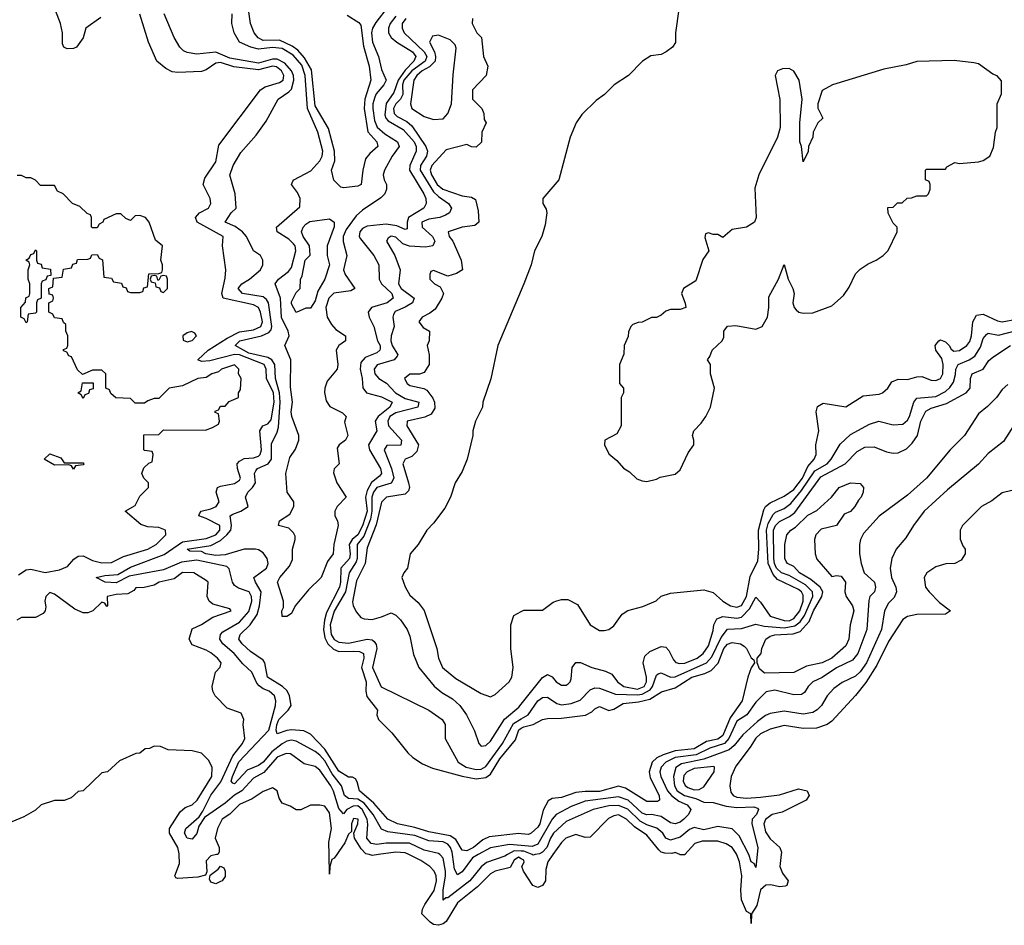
# Model space of a CAD drawing. Header units: inches. Extents: x 2668334 to 2765628, y 828034 to 955234.
# Tile 194 of 218: x 2697883 to 2702039, y 929702 to 933526. Entities that reach past the tile are written whole.
import ezdxf

# ---------------------------------------------------------------- set-up
doc = ezdxf.new("R2010")
doc.units = ezdxf.units.IN
doc.header["$MEASUREMENT"] = 0
for name, color, linetype in [('C6992', 7, 'Continuous'), ('C6993', 7, 'Continuous'), ('C7902', 7, 'Continuous'), ('C7903', 7, 'Continuous')]:
    doc.layers.add(name, color=color, linetype=linetype)

msp = doc.modelspace()

# ---------------------------------------------------------------- linework, layer by layer
at = {"layer": 'C6992', "color": 4}
for points, elevation in [([(2698713.1, 930000), (2698690, 929995.1), (2698670, 929973.2), (2698672.7, 929927.3), (2698666.4, 929913.6), (2698634.6, 929905.4), (2698550, 929899.3), (2698542, 929902), (2698537.2, 929910), (2698557.4, 929962.6), (2698556.2, 930000)], 36), ([(2699220.7, 930000), (2699210, 929985.2), (2699200.5, 929979.5), (2699192.2, 929950), (2699190, 929918), (2699188.8, 930000)], 36), ([(2699396.9, 930000), (2699370, 929996.4), (2699357.9, 930000)], 36), ([(2700000, 929982.4), (2699988.2, 929990), (2699970, 929976.3), (2699953.6, 929946.4), (2699890, 929929.7), (2699870, 929918.9), (2699815.3, 929864.7), (2699730, 929796.3), (2699682.5, 929717.5), (2699670, 929707.6), (2699650, 929701.6), (2699630, 929705.6), (2699615.3, 929715.3), (2699580.7, 929750), (2699582.4, 929770), (2699592.3, 929790), (2699631.9, 929848.1), (2699642.4, 929890), (2699641, 929910), (2699632.8, 929930), (2699614, 929950), (2699575.2, 929975.2), (2699524.7, 930000)], 36), ([(2699941.8, 930000), (2699930, 929993.5), (2699853, 929967), (2699831.1, 929948.9), (2699782, 929890), (2699690, 929817.6), (2699682, 929818), (2699670, 929808), (2699669.8, 929849.8), (2699680.2, 929910), (2699679.4, 929930), (2699670, 929985.2), (2699658.5, 929998.5), (2699656.6, 930000)], 32), ([(2699817.8, 930000), (2699793.3, 929986.7), (2699750, 929927.6), (2699730, 929915.1), (2699718, 929938), (2699709.3, 930000)], 28)]:
    msp.add_lwpolyline(points, dxfattribs=dict(at, elevation=elevation))
at = {"layer": 'C6992', "color": 4, "elevation": 36}
msp.add_lwpolyline([(2698710, 929877.2), (2698690, 929884), (2698684, 929896), (2698687.3, 929912.7), (2698720.9, 929939.1), (2698730, 929952), (2698744.7, 929944.7), (2698750.4, 929930.4), (2698750, 929908), (2698738, 929890), (2698730, 929886)], close=True, dxfattribs=at)
at = {"layer": 'C6993', "color": 4}
for points, elevation in [([(2698224.8, 933535.2), (2698162, 933490), (2698150.7, 933449.3), (2698122, 933410), (2698110, 933404), (2698083.1, 933403.1), (2698068.9, 933408.9), (2698063.1, 933423.1), (2698062.7, 933470), (2698054.5, 933510), (2698023.6, 933590)], 28), ([(2699438.3, 933581.7), (2699385.7, 933514.3), (2699372.4, 933490), (2699367.7, 933470), (2699371.8, 933430), (2699396.9, 933370), (2699410, 933314.8), (2699428.9, 933270), (2699420.2, 933250), (2699387.5, 933212.5), (2699381, 933199), (2699373.6, 933170), (2699373.8, 933150), (2699379.7, 933099.7), (2699392, 933072), (2699423.3, 933043.3), (2699477.4, 933010), (2699484.6, 932990), (2699454.3, 932950), (2699422.4, 932890), (2699417.1, 932870), (2699420.5, 932850), (2699430.6, 932829.4), (2699430.7, 932810), (2699424, 932790), (2699407.1, 932772.9), (2699330, 932721.2), (2699302.9, 932697.1), (2699260.6, 932639.4), (2699247.5, 932610), (2699248.5, 932588.5), (2699263.6, 932530), (2699249.1, 932470), (2699256, 932450), (2699297.1, 932390), (2699279.7, 932380.3), (2699208.6, 932371.4), (2699187.9, 932350), (2699175, 932310), (2699181, 932270), (2699198.7, 932238.7), (2699217.1, 932217.1), (2699258, 932190), (2699258, 932170), (2699230.2, 932149.8), (2699218.4, 932130), (2699224.9, 932070), (2699222.4, 932050), (2699180.7, 931999.3), (2699170.2, 931970), (2699168.9, 931951.1), (2699176.5, 931916.5), (2699192.3, 931892.3), (2699245.5, 931865.5), (2699261, 931850), (2699253.7, 931826.3), (2699267.7, 931770), (2699257.3, 931750), (2699230.8, 931730), (2699223.4, 931716.6), (2699231, 931650), (2699210.7, 931629.3), (2699207.5, 931612.5), (2699221.6, 931570), (2699261, 931510), (2699223, 931470), (2699212.7, 931450), (2699213, 931430), (2699224, 931410), (2699227.3, 931390), (2699208.5, 931310), (2699206, 931270), (2699182.4, 931237.6), (2699154.9, 931170), (2699101.2, 931118.8), (2699046, 931050), (2699030, 931018), (2699010, 931006), (2698990, 931006), (2698988.9, 931028.9), (2698996.5, 931043.5), (2698996, 931070), (2698971.5, 931150), (2698981.1, 931170), (2699022, 931218), (2699033.7, 931246.3), (2699034.5, 931290), (2699045.1, 931330), (2699044.8, 931344.8), (2699038.9, 931358.9), (2699018, 931378), (2698975.3, 931390), (2698979, 931410), (2699022.6, 931437.4), (2699039.6, 931470), (2699039.6, 931490), (2699011.8, 931530), (2699006, 931610), (2699022.6, 931677.4), (2699047.2, 931712.8), (2699061.1, 931750), (2699060.5, 931770), (2699031.2, 931850), (2699028.2, 931870), (2699033.7, 931910), (2699025.4, 931974.6), (2699027.7, 932090), (2699001.6, 932150), (2699019.8, 932190), (2699015.3, 932210), (2698988, 932268), (2698983.9, 932350), (2698961.1, 932410), (2698974.7, 932430), (2699017.6, 932462.4), (2699030, 932478.7), (2699048, 932550), (2699045.1, 932570), (2699039, 932579), (2699018.5, 932598.5), (2698969.4, 932630), (2698966, 932650), (2699064.7, 932735.3), (2699066.6, 932770), (2699055.5, 932795.5), (2699029.4, 932830), (2699035.6, 932844.4), (2699039.3, 932850), (2699112.1, 932887.9), (2699149.7, 932930), (2699159.8, 932950), (2699162.4, 932970), (2699140.7, 933050), (2699097.7, 933150), (2699087.2, 933290), (2699073.3, 933333.3), (2699036.4, 933376.4), (2698990, 933404.3), (2698950, 933408.6), (2698890, 933401.5), (2698858, 933410), (2698811, 933431), (2698787.6, 933470), (2698778.4, 933510), (2698779.5, 933550)], 16), ([(2699264.9, 933544.9), (2699313.7, 933513.7), (2699322, 933502), (2699334.1, 933414.1), (2699358.4, 933330), (2699364.9, 933270), (2699338.9, 933190), (2699336.9, 933150), (2699352.7, 933052.7), (2699390.7, 933010), (2699394.8, 932990), (2699359.9, 932960.1), (2699342.4, 932937.6), (2699330.4, 932889.6), (2699324.7, 932830), (2699310, 932822.7), (2699250, 932815.3), (2699238, 932818), (2699208, 932848), (2699199, 932890), (2699213.2, 932930), (2699212, 932970), (2699186.3, 933066.3), (2699130, 933161.2), (2699114.1, 933314.1), (2699085.2, 933365.2), (2699056.4, 933396.4), (2699033.3, 933413.3), (2698979.6, 933439.6), (2698910, 933438.3), (2698888.9, 933448.9), (2698871.8, 933470), (2698856.9, 933510), (2698848.6, 933568.6)], 12), ([(2699709.3, 930000), (2699707.9, 930010), (2699700.9, 930030), (2699690, 930044), (2699670, 930054.2), (2699610, 930058.4), (2699550, 930080.3), (2699436.4, 930096.4), (2699410, 930107.6), (2699374.8, 930170), (2699337.2, 930217.2), (2699310, 930234.5), (2699270, 930237.4), (2699253.6, 930250), (2699240.9, 930290), (2699201.2, 930341.2), (2699170, 930396), (2699150, 930419.8), (2699130, 930435.4), (2699050, 930479.8), (2699030, 930483.5), (2699010, 930479.8), (2698990, 930467.7), (2698946.3, 930433.7), (2698910, 930389.8), (2698890, 930375.8), (2698842.7, 930357.3), (2698790, 930299.6), (2698781.7, 930301.7), (2698775.1, 930310), (2698780.4, 930330), (2698808.2, 930391.8), (2698934, 930526), (2698962.9, 930630), (2698963.7, 930650), (2698958, 930670), (2698936, 930690), (2698910, 930699.7), (2698892.8, 930712.8), (2698883.6, 930723.6), (2698863, 930770), (2698825, 930805), (2698787.8, 930850), (2698739.6, 930890), (2698727.6, 930910), (2698729.6, 930930), (2698739.8, 930940.2), (2698810, 930982.3), (2698850, 931026.7), (2698862.4, 931070), (2698861, 931090), (2698851.3, 931110), (2698805.9, 931125.9), (2698790, 931136), (2698780.7, 931150), (2698767.2, 931207.2), (2698756.9, 931216.9), (2698630, 931243.2), (2698565.3, 931234.7), (2698490, 931202.9), (2698344.8, 931175.2), (2698290, 931147.8), (2698244, 931150), (2698206, 931170), (2698241.7, 931178.3), (2698296.9, 931183.1), (2698350, 931213.8), (2698492.2, 931267.8), (2698570, 931320.2), (2698670, 931335.2), (2698711.1, 931350), (2698727.8, 931370), (2698727.3, 931390), (2698670, 931419.5), (2698639, 931430), (2698641.2, 931438.8), (2698648, 931450), (2698690, 931459.5), (2698712.3, 931470), (2698724.5, 931490), (2698712, 931530), (2698717.2, 931550), (2698730, 931556.4), (2698790, 931567), (2698810, 931580.7), (2698815.1, 931590), (2698802.4, 931630), (2698800.7, 931650), (2698810, 931662), (2698830, 931673.4), (2698870, 931674.9), (2698890, 931682), (2698898, 931690), (2698903.5, 931710), (2698896.3, 931790), (2698909.4, 931810), (2698930, 931819.5), (2698943.6, 931836.4), (2698956.5, 931910), (2698953.6, 931950), (2698924.8, 932010), (2698923.1, 932050), (2698915.1, 932070), (2698810, 932109.9), (2698790, 932111.9), (2698685.5, 932085.5), (2698650, 932082.9), (2698634, 932090), (2698678.4, 932130), (2698759, 932181), (2698810, 932207.1), (2698870, 932216.1), (2698900.5, 932230), (2698907.1, 932250), (2698899.8, 932290), (2698890.7, 932310.7), (2698870, 932321.7), (2698742, 932350), (2698736, 932370), (2698750, 932434), (2698752.3, 932470), (2698739, 932570), (2698741.2, 932610), (2698632, 932670), (2698625.2, 932690), (2698641.2, 932710), (2698679.3, 932730), (2698689.3, 932750), (2698686, 932770), (2698657.2, 932830), (2698664.1, 932855.9), (2698710, 932924.7), (2698723.6, 932996.4), (2698898.4, 933230), (2698918.4, 933241.6), (2698979.6, 933260.4), (2698994.7, 933270), (2698997.3, 933290), (2698988.2, 933310), (2698966.5, 933326.5), (2698950, 933328.7), (2698890, 933313.6), (2698787, 933327), (2698730, 933345.1), (2698710, 933342.4), (2698670, 933314), (2698650, 933307.3), (2698550, 933302), (2698525.6, 933305.6), (2698498.9, 933318.9), (2698461.2, 933350), (2698427, 933430), (2698390, 933548.7)], 28), ([(2700000, 930088.4), (2699989.7, 930089.7), (2699864.6, 930075.4), (2699836.9, 930063.1), (2699798.4, 930030), (2699770, 930016.4), (2699750, 930019.6), (2699723.7, 930063.7), (2699699.1, 930079.1), (2699610, 930096.4), (2699550, 930115.1), (2699477.2, 930130), (2699436.9, 930150), (2699377.5, 930217.5), (2699316.9, 930270), (2699307.7, 930307.7), (2699299.6, 930319.6), (2699287.2, 930327.2), (2699270, 930327.8), (2699230, 930352.4), (2699170, 930446), (2699110, 930508.2), (2699082.5, 930522.5), (2699030, 930526.8), (2699010, 930524.5), (2698969.6, 930509.6), (2698965.7, 930525.7), (2698968.1, 930548.1), (2698976.8, 930570), (2699016.3, 930610), (2699028.4, 930630), (2699022, 930670), (2699012, 930692), (2698992.4, 930710), (2698928.2, 930750), (2698917.3, 930810), (2698910, 930820.5), (2698857.3, 930857.3), (2698821.6, 930890), (2698807.3, 930910), (2698813.6, 930930), (2698855.1, 930970), (2698885.5, 931014.5), (2698895.2, 931050), (2698902.2, 931110), (2698877.4, 931150), (2698871.6, 931170), (2698924.5, 931210), (2698931.6, 931230), (2698927, 931250), (2698910, 931274.5), (2698890, 931287.6), (2698878, 931290), (2698829.8, 931289.8), (2698750, 931266.5), (2698710, 931263.2), (2698669, 931270), (2698650, 931279.5), (2698601.5, 931281.5), (2698589.4, 931289.4), (2698690, 931304.9), (2698730, 931326.4), (2698756.8, 931350), (2698773.8, 931370), (2698776.5, 931390), (2698771.5, 931430), (2698781.7, 931438.3), (2698816, 931450), (2698846.6, 931470), (2698835.6, 931510), (2698845.6, 931530), (2698866, 931550), (2698877.4, 931570), (2698873.3, 931610), (2698879.4, 931620.6), (2698887, 931630), (2698931.2, 931650), (2698946.2, 931670), (2698944.9, 931735.1), (2698970, 931784), (2698975.2, 931804.8), (2698982.8, 931910), (2698979.9, 931950), (2698962.3, 932010), (2698958.9, 932070), (2698947.1, 932090), (2698930, 932099.8), (2698850, 932117.4), (2698791.8, 932150), (2698811.6, 932170), (2698902.9, 932190), (2698934.8, 932205.2), (2698943.7, 932216.3), (2698947.1, 932230), (2698932.2, 932330), (2698924.6, 932344.6), (2698910, 932355.3), (2698822.7, 932370), (2698804.7, 932390), (2698820.7, 932410), (2698853.3, 932430), (2698898.4, 932470), (2698909.4, 932490), (2698909.3, 932510), (2698899, 932530), (2698869, 932550), (2698839.6, 932610), (2698823.6, 932630), (2698792.5, 932652.5), (2698749.4, 932670), (2698775.1, 932710), (2698797, 932730), (2698792.7, 932790), (2698769.6, 932869.6), (2698783.6, 932910), (2698815.9, 932964.1), (2698881.5, 933038.5), (2698922.5, 933097.5), (2698973.2, 933190), (2699019.3, 933220.7), (2699030, 933232.7), (2699039.5, 933270), (2699038, 933290), (2699029.8, 933310), (2699001.7, 933341.7), (2698970, 933358.5), (2698950, 933358.3), (2698890, 933342.3), (2698770, 933362.8), (2698710, 933388.8), (2698630, 933380.7), (2698590, 933387), (2698574.2, 933394.2), (2698559.3, 933410), (2698535.1, 933450), (2698492.3, 933550)], 24), ([(2699470, 933539.8), (2699446, 933510), (2699439.1, 933490), (2699439.6, 933470), (2699450.3, 933450), (2699474, 933430), (2699540.3, 933390), (2699554.9, 933370), (2699546.3, 933350), (2699510, 933312.5), (2699480.6, 933270), (2699461.7, 933218.3), (2699429, 933171), (2699424.2, 933124.2), (2699427.8, 933110), (2699438.4, 933098.4), (2699501.9, 933061.9), (2699548.1, 933010), (2699556.6, 932990), (2699556.8, 932970), (2699529.1, 932910), (2699527.9, 932890), (2699588.4, 932790), (2699596.4, 932770), (2699598, 932750), (2699588, 932730), (2699523.7, 932690), (2699518, 932670), (2699518, 932642), (2699510, 932639.5), (2699474.9, 932654.9), (2699430, 932662), (2699350, 932653.3), (2699330, 932644.4), (2699318.6, 932630), (2699316, 932610), (2699320.9, 932600.9), (2699378, 932530), (2699399.1, 932490), (2699399.3, 932430), (2699410.4, 932410), (2699453.1, 932370), (2699458.4, 932350), (2699434, 932330), (2699367.3, 932310), (2699354, 932290), (2699357.3, 932270), (2699377.1, 932230), (2699393.1, 932170), (2699404.6, 932150), (2699403.9, 932136.1), (2699403.1, 932130), (2699390, 932118.9), (2699340.6, 932099.4), (2699322.3, 932077.7), (2699319.2, 932050), (2699328, 932010), (2699330.4, 931970.4), (2699346.8, 931950), (2699410, 931932.9), (2699454.4, 931910), (2699445.3, 931890), (2699395.6, 931850), (2699382.6, 931830), (2699390.3, 931789.7), (2699355.2, 931730), (2699359.6, 931710), (2699405.2, 931630), (2699410.2, 931610), (2699401.8, 931598.2), (2699368.1, 931571.9), (2699350, 931538), (2699342.8, 931510), (2699349.4, 931450), (2699330, 931387.8), (2699310, 931350.8), (2699285.4, 931330), (2699273.4, 931310), (2699278, 931270), (2699275.2, 931250), (2699238.2, 931210), (2699237.1, 931150), (2699232.6, 931130), (2699177.5, 931022.5), (2699168.7, 930990), (2699164.7, 930950), (2699170, 930914.9), (2699182.7, 930890), (2699207.2, 930867.2), (2699230, 930858), (2699290, 930859.8), (2699317.1, 930857.1), (2699334, 930850), (2699334.9, 930830), (2699326, 930790), (2699345.2, 930730), (2699343.2, 930690), (2699347.7, 930667.7), (2699393.4, 930610), (2699390.7, 930590), (2699397.3, 930570), (2699454, 930514), (2699521.3, 930430), (2699542.4, 930410), (2699583.1, 930383.1), (2699625.2, 930365.2), (2699750, 930331.2), (2699810, 930320.2), (2699850, 930325.5), (2699870, 930340.3), (2699910, 930404.2), (2699974.8, 930485.2), (2699990, 930527.7), (2700000, 930533.4)], 24), ([(2699512.7, 933530), (2699496.4, 933510), (2699497.1, 933490), (2699506, 933470), (2699590.1, 933390.1), (2699601.2, 933370), (2699594.4, 933350), (2699538, 933310), (2699504.3, 933270), (2699497.8, 933250), (2699500.2, 933210), (2699490.1, 933189.9), (2699470.3, 933170), (2699460.8, 933150), (2699463.1, 933130), (2699476.5, 933116.5), (2699516.2, 933096.2), (2699537.8, 933077.8), (2699597, 932990), (2699604.2, 932970), (2699600.3, 932950), (2699574.7, 932910), (2699573.2, 932890), (2699630, 932799), (2699650, 932778.5), (2699693, 932750), (2699704.9, 932730), (2699697.3, 932710), (2699680.3, 932699.7), (2699656, 932690), (2699610, 932683.1), (2699580.4, 932670), (2699581.1, 932650), (2699624.9, 932610), (2699635.6, 932590), (2699626.8, 932570), (2699595, 932565), (2699528.6, 932568.6), (2699499.4, 932579.4), (2699470, 932606.6), (2699450, 932611.5), (2699437.3, 932602.7), (2699430.8, 932590), (2699466.4, 932530), (2699488.4, 932470), (2699482, 932410), (2699492.4, 932390), (2699548, 932350), (2699540.5, 932330), (2699510, 932311.1), (2699467.1, 932292.9), (2699459.9, 932280.1), (2699457.1, 932270), (2699463.8, 932230), (2699450.4, 932190), (2699448.9, 932170), (2699455.3, 932150), (2699478.4, 932110), (2699475.8, 932104.2), (2699462.8, 932090), (2699392, 932068), (2699379.3, 932050), (2699381.6, 932030), (2699399.1, 932010), (2699431.3, 931991.3), (2699469.4, 931949.4), (2699510, 931926.5), (2699566.8, 931910), (2699562.8, 931890), (2699470, 931865.5), (2699445.2, 931850), (2699436.5, 931830), (2699439.6, 931810), (2699493.7, 931750), (2699491.4, 931728.6), (2699432.4, 931727.6), (2699420.4, 931710), (2699452.6, 931630), (2699461.5, 931590), (2699451.1, 931568.9), (2699390, 931550.8), (2699375.6, 931530), (2699368.8, 931510), (2699369.6, 931450), (2699363.3, 931416.7), (2699334.8, 931345.2), (2699307.5, 931310), (2699307.1, 931250), (2699303, 931237), (2699273.6, 931190), (2699258.4, 931110), (2699210, 931027.8), (2699192.7, 930970), (2699196.9, 930930), (2699210, 930909), (2699230, 930897.7), (2699270, 930892.6), (2699350, 930910.4), (2699370, 930906.4), (2699379.4, 930899.4), (2699387.6, 930887.6), (2699390.3, 930870), (2699372, 930790), (2699408.7, 930708.7), (2699610, 930610.7), (2699666, 930570), (2699678.8, 930550), (2699678, 930490), (2699733.4, 930390), (2699767.3, 930370), (2699810, 930359.6), (2699830, 930361.3), (2699850, 930371.8), (2699920.7, 930470), (2699966.6, 930553.4), (2700000, 930573.6)], 28), ([(2699794, 933530), (2699792, 933510), (2699812, 933470), (2699832, 933450), (2699841, 933370), (2699858, 933330), (2699852, 933290), (2699794, 933230), (2699794, 933190), (2699834, 933150), (2699842, 933130), (2699843.6, 933103.6), (2699852, 933090), (2699834, 933050), (2699831.6, 933008.4), (2699810, 932988), (2699790, 932988.7), (2699770, 932998), (2699683.4, 932976.6), (2699622.6, 932910), (2699615.6, 932890), (2699621.2, 932870), (2699645.2, 932830), (2699668.5, 932810), (2699750, 932782), (2699790, 932776), (2699806.4, 932766.4), (2699818, 932718), (2699820.7, 932670), (2699803.8, 932656.2), (2699750, 932649.4), (2699691.3, 932630), (2699696, 932610), (2699710.6, 932590.6), (2699746, 932510), (2699752, 932470), (2699726.4, 932453.6), (2699690, 932442), (2699630, 932466), (2699618, 932462), (2699614, 932450), (2699614, 932430), (2699634, 932410), (2699656.9, 932396.9), (2699671, 932370), (2699664.7, 932350), (2699636.3, 932303.7), (2699614, 932286), (2699582, 932270), (2699566.8, 932250), (2699585.4, 932225.4), (2699612, 932210), (2699611.3, 932170), (2699602, 932150), (2699611, 932110), (2699610.8, 932070), (2699590, 932035.3), (2699570, 932028.7), (2699530, 932028.7), (2699507.3, 932010), (2699518.8, 931990), (2699530, 931980.7), (2699588.5, 931968.5), (2699600.9, 931960.9), (2699627, 931927), (2699634, 931910), (2699635.3, 931884.7), (2699619.4, 931860.6), (2699593.3, 931846.7), (2699518, 931830), (2699516.3, 931810), (2699565.5, 931730), (2699558.3, 931701.7), (2699538.5, 931681.5), (2699510.4, 931669.6), (2699500.4, 931650), (2699523.8, 931570), (2699527.7, 931550), (2699524.5, 931535.5), (2699510, 931522.7), (2699430.5, 931509.5), (2699410, 931488.7), (2699387.2, 931392.8), (2699350, 931295.3), (2699341.5, 931230), (2699303.9, 931156.1), (2699287.3, 931067.3), (2699290.3, 931050.3), (2699303.8, 931023.8), (2699322, 931002), (2699336.3, 930996.3), (2699370, 930993.4), (2699410, 931004), (2699450, 931021), (2699470, 931011), (2699490, 930991), (2699518.8, 930950), (2699530, 930922), (2699545.2, 930845.2), (2699566.8, 930790), (2699631.8, 930711.8), (2699664.8, 930684.8), (2699710, 930658), (2699740.5, 930630), (2699768.2, 930590), (2699802.8, 930522.8), (2699821, 930470), (2699830, 930458), (2699850, 930461), (2699870, 930478.8), (2699928.5, 930571.5), (2699990, 930623), (2700000, 930635.4)], 32), ([(2697878, 931182), (2697910, 931202.8), (2697930, 931204.9), (2697990, 931190.7), (2698050, 931203.1), (2698083.9, 931216.1), (2698111.8, 931248.2), (2698130, 931260.7), (2698150, 931262), (2698190, 931242.4), (2698230, 931232.4), (2698270, 931233), (2698320.8, 931259.2), (2698424, 931290), (2698459, 931310), (2698499, 931350), (2698498, 931370), (2698470, 931381.2), (2698424, 931384), (2698394.6, 931394.6), (2698328, 931450), (2698370, 931474), (2698390, 931514), (2698426, 931550), (2698426, 931570), (2698406, 931590), (2698398, 931610), (2698407.3, 931632.7), (2698427.3, 931652.7), (2698442, 931658), (2698446, 931690), (2698442, 931702), (2698410, 931706), (2698406, 931710), (2698407.3, 931772.7), (2698470, 931774), (2698490, 931794), (2698667.3, 931792.7), (2698696.4, 931803.6), (2698722, 931818), (2698726, 931830), (2698722, 931862), (2698707.3, 931867.3), (2698707.3, 931872.7), (2698722, 931878), (2698730, 931894), (2698750, 931894), (2698767.3, 931912.7), (2698806, 931930), (2698806, 931950), (2698815.3, 931964.7), (2698818, 932010), (2698806, 932030), (2698808, 932050), (2698790, 932068), (2698734, 932050), (2698722, 932038), (2698694, 932030), (2698670, 932015.3), (2698634, 932010), (2698570, 931979), (2698514, 931970), (2698470, 931926), (2698450, 931926), (2698423.6, 931916.4), (2698410, 931906), (2698370, 931906), (2698350, 931926), (2698288.4, 931928.4), (2698267.3, 931947.3), (2698262, 931962), (2698246, 931970), (2698246, 932030), (2698230, 932046), (2698190, 932046), (2698147.3, 932027.3), (2698127.3, 932047.3), (2698102, 932102), (2698090, 932106), (2698082, 932122), (2698067.3, 932127.3), (2698067.3, 932132.7), (2698082, 932138), (2698086, 932150), (2698086, 932190), (2698078, 932210), (2698078, 932238), (2698067.3, 932247.3), (2698062, 932262), (2698030, 932266), (2698022, 932282), (2698006, 932290), (2698006, 932330), (2698022, 932338), (2698026, 932350), (2698022, 932362), (2698007.3, 932367.3), (2698006, 932390), (2698022, 932398), (2698026, 932434), (2698062, 932438), (2698067.3, 932472.7), (2698102, 932478), (2698107.3, 932492.7), (2698122, 932498), (2698127.3, 932512.7), (2698170, 932514), (2698182, 932518), (2698187.3, 932532.7), (2698210, 932534), (2698218, 932518), (2698231.6, 932511.6), (2698238, 932438), (2698270, 932434), (2698278, 932418), (2698312.7, 932412.7), (2698318, 932398), (2698332.7, 932392.7), (2698338, 932378), (2698350, 932374), (2698390, 932374), (2698402, 932378), (2698407.3, 932392.7), (2698422, 932398), (2698427.3, 932452.7), (2698470, 932454), (2698482, 932458), (2698486, 932470), (2698486, 932490), (2698478, 932510), (2698486, 932570), (2698455.3, 932595.3), (2698428.7, 932670), (2698414, 932690), (2698390, 932699), (2698370, 932698), (2698350, 932678), (2698330, 932686), (2698310, 932706), (2698290, 932706), (2698238, 932682), (2698234, 932670), (2698218, 932662), (2698210, 932646), (2698190, 932646), (2698186, 932650), (2698186, 932690), (2698182, 932702), (2698167.3, 932707.3), (2698136.4, 932736.4), (2698106, 932750), (2698066, 932790), (2698042, 932802), (2698030, 932826), (2697970, 932826), (2697950, 932848), (2697930, 932858), (2697910, 932858), (2697890, 932868), (2697872.7, 932867.3)], 32), ([(2700000, 932384), (2699901, 932150), (2699870.8, 932009.2), (2699838, 931910), (2699836, 931890), (2699806, 931830), (2699796, 931790), (2699796, 931770), (2699770.8, 931670), (2699750, 931618), (2699721, 931570), (2699700.7, 931510), (2699676.7, 931463.3), (2699630, 931399), (2699601, 931370), (2699564, 931310), (2699530.7, 931270), (2699519.1, 931210), (2699504, 931190), (2699496.3, 931170), (2699510, 931131), (2699530, 931096), (2699564.7, 931064.7), (2699590.4, 931030.4), (2699643, 930870), (2699650.5, 930830), (2699668, 930790), (2699723.4, 930743.4), (2699830, 930681), (2699870, 930666), (2699890, 930676), (2699948.7, 930730), (2699959.3, 930750), (2699965.2, 930790), (2699956, 930870), (2699955.3, 930970), (2699968, 931010), (2700000, 931026.8)], 36), ([(2699656.6, 930000), (2699650, 930005.1), (2699590, 930019.2), (2699528, 930048), (2699430, 930048.7), (2699390, 930043.1), (2699366.6, 930046.6), (2699348.6, 930070), (2699352.7, 930127.3), (2699349.8, 930150), (2699328, 930190), (2699310, 930206.5), (2699290, 930205.3), (2699263.7, 930190), (2699250, 930171.8), (2699230, 930194.5), (2699207.9, 930267.9), (2699196.4, 930290), (2699150, 930356.2), (2699130, 930371.6), (2699083.9, 930383.9), (2699025.8, 930425.8), (2699007.2, 930427.2), (2698970, 930410.9), (2698913.1, 930346.9), (2698870, 930322.4), (2698820.3, 930270), (2698788.9, 930251.1), (2698750, 930216.8), (2698663.4, 930156.6), (2698639.1, 930120.9), (2698630, 930089.3), (2698610, 930066), (2698590, 930069.2), (2698578, 930090), (2698583.7, 930110), (2698640.2, 930159.8), (2698656.3, 930183.7), (2698689.2, 930250.8), (2698732.2, 930307.8), (2698782.8, 930417.2), (2698823.7, 930470), (2698832.3, 930490), (2698826, 930550), (2698829, 930570), (2698817.2, 930597.2), (2698759, 930619), (2698708, 930670), (2698698, 930690), (2698695.3, 930710), (2698709, 930770), (2698728.9, 930791.1), (2698732.7, 930810), (2698717.2, 930830), (2698690, 930852.3), (2698670, 930864), (2698610, 930886), (2698598, 930910), (2698610, 930954), (2698650, 930971.3), (2698697.2, 931002.8), (2698775.3, 931030), (2698770, 931038), (2698697.2, 931057.2), (2698682, 931070), (2698674, 931090), (2698678, 931150), (2698670, 931158), (2698618, 931190), (2698570, 931191.5), (2698534.8, 931165.2), (2698472, 931150), (2698450, 931137.2), (2698408.4, 931128.4), (2698372.7, 931127.3), (2698364.7, 931115.3), (2698338.8, 931101.2), (2698290, 931098), (2698252, 931090), (2698254, 931050), (2698250, 931048), (2698242, 931062), (2698230, 931066), (2698191, 931029), (2698170, 931021.2), (2698150, 931021.2), (2698115.9, 931035.9), (2698030, 931099.7), (2698010, 931107.3), (2697992.7, 931090), (2697988.5, 931070), (2697993.2, 931046.8), (2697990.8, 931030), (2697982, 931018), (2697950, 931000.9), (2697890, 931002), (2697870.8, 930990)], 32), ([(2698556.2, 930000), (2698556.1, 930003.9), (2698550.7, 930030.7), (2698514.7, 930090), (2698515.1, 930110), (2698559.7, 930180.3), (2698581.4, 930198.6), (2698610, 930210.4), (2698631.1, 930230), (2698693.6, 930330), (2698695.1, 930370), (2698679.5, 930399.5), (2698650, 930429), (2698610, 930439), (2698510, 930442), (2698476.4, 930456.4), (2698450, 930458), (2698430, 930448), (2698412.7, 930447.3), (2698390, 930428), (2698372.7, 930427.3), (2698303.6, 930396.4), (2698254, 930350), (2698230, 930346), (2698151.1, 930268.9), (2698130, 930266), (2698099.6, 930240.4), (2698070, 930228), (2698030, 930228), (2697974, 930210), (2697950, 930188), (2697899.8, 930160.2), (2697850, 930138)], 36), ([(2699188.8, 930000), (2699188, 930052), (2699199.3, 930110), (2699190, 930176), (2699170, 930205.2), (2699150, 930209.2), (2699110, 930209), (2699070, 930189), (2699050, 930189), (2699024.7, 930204.7), (2698990, 930218), (2698978, 930238), (2698968.9, 930268.9), (2698950, 930282), (2698910, 930266), (2698864.4, 930235.6), (2698810, 930211.5), (2698770, 930171.6), (2698738, 930150), (2698718, 930110), (2698707.3, 930070), (2698724, 930030), (2698724.7, 930010), (2698718.8, 930001.2), (2698713.1, 930000)], 36), ([(2699357.9, 930000), (2699344.1, 930004.1), (2699324, 930024), (2699296.3, 930070), (2699293.3, 930090), (2699309.3, 930130), (2699310.9, 930150), (2699292.3, 930152.3), (2699283.2, 930130), (2699282.8, 930097.2), (2699270, 930086.6), (2699254.7, 930050), (2699230, 930012.8), (2699220.7, 930000)], 36), ([(2700000, 930038.4), (2699950, 930043.1), (2699870, 930028.4), (2699817.8, 930000)], 28), ([(2699524.7, 930000), (2699510, 930007.3), (2699470, 930009.8), (2699396.9, 930000)], 36), ([(2700000, 930015.1), (2699970, 930015.5), (2699941.8, 930000)], 32)]:
    msp.add_lwpolyline(points, dxfattribs=dict(at, elevation=elevation))
for points, elevation in [([(2699650, 933460.5), (2699624.6, 933455.4), (2699612.2, 933430), (2699633.2, 933390), (2699638.4, 933370), (2699636.9, 933350), (2699612.9, 933327.1), (2699580.9, 933310), (2699558.3, 933290), (2699546, 933270), (2699532.4, 933170), (2699537.3, 933150), (2699590, 933117.1), (2699630, 933103.8), (2699670, 933107.3), (2699689.3, 933130), (2699706, 933170), (2699712.3, 933292.3), (2699725.6, 933405.6), (2699720.1, 933420.1), (2699700.1, 933440.1)], 32), ([(2699050, 932288.7), (2699030, 932326), (2699030, 932334), (2699050, 932374), (2699066, 932390), (2699068, 932428), (2699075.3, 932444.7), (2699087.3, 932510), (2699109.1, 932530.9), (2699106, 932570), (2699079.5, 932610), (2699072.7, 932630), (2699079.3, 932650), (2699090, 932662.8), (2699107.2, 932672.8), (2699190, 932684), (2699210.4, 932670.4), (2699210.5, 932650.5), (2699181, 932570), (2699181, 932530), (2699190.4, 932490), (2699171.3, 932430), (2699141.1, 932378.9), (2699130, 932338), (2699110, 932308), (2699090, 932308)], 12), ([(2697910, 932246), (2697902, 932262), (2697888, 932270), (2697888, 932310), (2697907.3, 932332.7), (2697908.4, 932351.6), (2697922, 932358), (2697926, 932370), (2697926, 932410), (2697918, 932430), (2697918, 932470), (2697926, 932490), (2697922, 932502), (2697908.7, 932510), (2697922, 932518), (2697930, 932534), (2697942, 932538), (2697950, 932554), (2697954, 932550), (2697954, 932510), (2697958, 932498), (2697972.7, 932492.7), (2697978, 932478), (2698012.7, 932472.7), (2698014, 932446), (2697998, 932442), (2697992.7, 932427.3), (2697978, 932422), (2697974, 932410), (2697974, 932350), (2697958, 932342), (2697954, 932330), (2697954, 932290), (2697950, 932286), (2697918, 932282), (2697914, 932250)], 32), ([(2698490, 932446), (2698478, 932442), (2698470, 932426), (2698466, 932426), (2698462, 932442), (2698450, 932446), (2698438, 932442), (2698434, 932430), (2698438, 932418), (2698454, 932414), (2698458, 932398), (2698472.7, 932392.7), (2698478, 932378), (2698490, 932374), (2698506, 932390), (2698506, 932430), (2698502, 932442)], 32), ([(2698608.4, 932208.4), (2698590, 932204), (2698571.3, 932190), (2698572, 932172), (2698590, 932166), (2698610, 932171.3), (2698628.7, 932190), (2698622, 932202)], 32), ([(2698150, 931926), (2698142, 931942), (2698128, 931950), (2698142, 931958), (2698147.3, 931992.7), (2698192.7, 931992.7), (2698192.7, 931967.3), (2698178, 931962), (2698172.7, 931947.3), (2698158, 931942)], 32), ([(2698070, 931654), (2698150, 931654), (2698154, 931650), (2698150, 931646), (2698118, 931642), (2698110, 931628), (2698102, 931642), (2698090, 931646), (2698030, 931644), (2697986, 931670), (2698010, 931692), (2698056, 931676)], 32)]:
    msp.add_lwpolyline(points, close=True, dxfattribs=dict(at, elevation=elevation))
at = {"layer": 'C7902', "color": 4}
for points, elevation in [([(2700133.2, 930000), (2700111.8, 929970), (2700102.9, 929937.1), (2700101.5, 929890), (2700090, 929869.7), (2700070, 929861.7), (2700048, 929870), (2700009.6, 929930), (2700002, 929950), (2700011.8, 929968.2), (2700010, 929976), (2700000, 929982.4)], 36), ([(2700058.6, 930000), (2700050, 929998.2), (2700045.7, 930000)], 32), ([(2700690.5, 930000), (2700690, 929999.5), (2700670, 929999.3), (2700668.7, 930000)], 36), ([(2701097.5, 930000), (2701090.8, 929950), (2701102, 929922), (2701126.8, 929890), (2701121, 929870), (2701113.8, 929866.2), (2701090, 929864.2), (2701053, 929873), (2701031.5, 929871.5), (2701010, 929851.6), (2700994.4, 929785.6), (2700971, 929750), (2700970, 929708.7), (2700968.7, 929750), (2700950, 929759.3), (2700928.8, 929808.8), (2700926.2, 929850), (2700930.8, 929910.8), (2700921, 929970), (2700910, 929999.5), (2700909.7, 930000)], 36), ([(2700995.1, 930000), (2700990, 929946), (2700983.1, 929963.1), (2700970, 929969), (2700960.1, 930000)], 32)]:
    msp.add_lwpolyline(points, dxfattribs=dict(at, elevation=elevation))
at = {"layer": 'C7903', "color": 4}
for points, elevation in [([(2700664.7, 933570), (2700651.3, 933470), (2700650.9, 933429.1), (2700638, 933410), (2700612, 933390), (2700590, 933379), (2700547.1, 933372.9), (2700512, 933350), (2700452, 933290), (2700392, 933250), (2700350.7, 933209.3), (2700315.3, 933184.7), (2700255.3, 933124.7), (2700231.3, 933090), (2700206, 933030), (2700158, 932850), (2700091.3, 932770), (2700091.3, 932750), (2700105.2, 932725.2), (2700108, 932710), (2700101.1, 932658.9), (2700086, 932610), (2700056, 932550), (2700041, 932490), (2700011, 932410), (2700000, 932384)], 36), ([(2700000, 931026.8), (2700010, 931032), (2700090, 931032), (2700134.6, 931065.4), (2700150, 931072), (2700170, 931078), (2700196.9, 931076.9), (2700236.9, 931056.9), (2700290.9, 930970.9), (2700330, 930946), (2700350, 930946), (2700370, 930951.3), (2700390, 930966), (2700425.2, 931014.8), (2700449.1, 931030.9), (2700512.5, 931047.5), (2700568.9, 931071.1), (2700590, 931091.3), (2700630, 931104.7), (2700770, 931118.8), (2700810, 931106.8), (2700850.8, 931070), (2700882.8, 931050), (2700910, 931044.9), (2700930, 931051.8), (2700950.7, 931090), (2700966.2, 931173.8), (2700998.7, 931241.3), (2701003, 931290), (2701001.7, 931370), (2701024, 931456), (2701031.3, 931470), (2701050, 931486), (2701110, 931513.1), (2701150, 931542.4), (2701186.5, 931590), (2701210, 931639.5), (2701235.6, 931670), (2701244.7, 931690), (2701243.6, 931730), (2701255.1, 931790), (2701244, 931870), (2701250, 931892), (2701273.6, 931906.4), (2701370, 931890.8), (2701443.3, 931936.7), (2701510, 931943.8), (2701524, 931950), (2701546.6, 931970), (2701563.5, 931996.5), (2701590, 932008), (2701630, 932006.4), (2701670, 932018), (2701690, 932019.1), (2701730, 932003), (2701750, 932001.6), (2701769, 932010), (2701779.6, 932030), (2701780.7, 932070), (2701774.5, 932094.5), (2701749.5, 932129.5), (2701746.6, 932150), (2701762, 932170), (2701770, 932174), (2701790, 932166), (2701806, 932150), (2701814, 932134), (2701825.8, 932125.8), (2701850, 932128.7), (2701880.9, 932150), (2701893.2, 932166.8), (2701900.5, 932190), (2701905.6, 932250), (2701921.7, 932278.3), (2701950, 932282.6), (2702010, 932253.7), (2702030.3, 932250.3), (2702090, 932260.9)], 36), ([(2700000, 930635.4), (2700090, 930747.3), (2700110, 930761), (2700130, 930750.8), (2700147.3, 930730), (2700170, 930715.5), (2700190, 930715.5), (2700198.3, 930721.7), (2700206.6, 930730), (2700210, 930742), (2700215.1, 930790), (2700230, 930810.8), (2700250, 930810.7), (2700298, 930790), (2700355.2, 930775.2), (2700382, 930762), (2700406, 930730), (2700433, 930710), (2700490, 930698.8), (2700518.8, 930710), (2700528, 930730), (2700527.7, 930750), (2700514, 930810), (2700522, 930838), (2700542.4, 930857.6), (2700590, 930878.8), (2700610, 930876), (2700622, 930862), (2700642.3, 930822.3), (2700652, 930812), (2700667.7, 930807.7), (2700690, 930809.2), (2700742, 930830), (2700767.8, 930850), (2700790, 930881.6), (2700810, 930946), (2700812.4, 930970), (2700824.9, 930995.1), (2700850, 931005.5), (2700910, 930999.2), (2700930, 931003.2), (2700962.5, 931037.5), (2700990, 931086.8), (2701010, 931065.5), (2701050, 931007.4), (2701110, 930988.4), (2701130, 930987.7), (2701150, 930996.9), (2701175.9, 931030), (2701189.7, 931070), (2701190, 931096), (2701182.4, 931110), (2701170, 931119.1), (2701082, 931162), (2701062.8, 931182.8), (2701042.5, 931230), (2701035.2, 931370), (2701042.3, 931397.7), (2701063.5, 931436.5), (2701073.5, 931446.5), (2701110, 931461.5), (2701137.9, 931482.1), (2701182.5, 931537.5), (2701239.1, 931620.9), (2701291.1, 931650), (2701308.3, 931670), (2701346.5, 931733.5), (2701390, 931773.4), (2701470, 931817.1), (2701509.6, 931830.4), (2701570, 931814.8), (2701610, 931817.3), (2701630, 931834), (2701638.7, 931850), (2701656.2, 931910), (2701670, 931927.7), (2701750, 931934.3), (2701790, 931956), (2701808.1, 931971.9), (2701824.7, 931995.3), (2701833, 932027), (2701833.5, 932050), (2701844, 932070), (2701890.7, 932089.3), (2701914.5, 932105.5), (2701937.5, 932142.5), (2701950, 932178.8), (2701963.3, 932196.7), (2701970, 932202), (2702014, 932194), (2702090, 932212.6)], 32), ([(2700000, 930573.6), (2700029, 930591), (2700069.7, 930650), (2700090, 930663.1), (2700110, 930664.4), (2700150, 930638.4), (2700170, 930632.2), (2700210, 930637.6), (2700248, 930652), (2700290, 930695.5), (2700310, 930704.4), (2700330, 930702.4), (2700397.2, 930677.2), (2700490, 930674.7), (2700510, 930678), (2700543.8, 930696.2), (2700553.6, 930710), (2700570, 930757.3), (2700577.2, 930762.8), (2700590, 930768.2), (2700630, 930748.8), (2700650, 930751.5), (2700781.1, 930810), (2700804.2, 930835.8), (2700843.1, 930916.9), (2700870, 930952.7), (2700930, 930955.2), (2700990, 930973.4), (2701024.4, 930964.4), (2701110, 930958.2), (2701154.3, 930965.7), (2701176.3, 930983.7), (2701195.4, 931010), (2701230.6, 931090), (2701228.9, 931110), (2701199.4, 931139.4), (2701130, 931178), (2701098, 931190), (2701077.7, 931210), (2701068, 931230), (2701066, 931250), (2701064.2, 931370), (2701072.4, 931390), (2701090, 931406.5), (2701132, 931428), (2701154.6, 931445.4), (2701264.3, 931595.7), (2701366.6, 931650), (2701418, 931702), (2701450, 931720.4), (2701490, 931722), (2701540.8, 931700.8), (2701570, 931694.9), (2701590, 931696.5), (2701626.1, 931713.9), (2701650, 931737), (2701672.6, 931770), (2701686, 931830), (2701708, 931872), (2701730, 931884.6), (2701794.6, 931905.4), (2701878, 931950), (2701894.3, 931970), (2701895.6, 932010), (2701902.7, 932030), (2701949.6, 932050.4), (2701974, 932086), (2701990, 932100.5), (2702065.2, 932150)], 28), ([(2702054.2, 931985.8), (2702030, 931964), (2702006, 931930), (2701968.1, 931891.9), (2701930, 931862), (2701871, 931770), (2701810.6, 931709.4), (2701710.8, 931590), (2701630, 931517.2), (2701510.6, 931429.4), (2701444.5, 931355.5), (2701431, 931330), (2701426.8, 931310), (2701426.8, 931270), (2701434, 931230), (2701447.7, 931190), (2701490.4, 931150), (2701494.9, 931130), (2701490.5, 931110), (2701470.5, 931090), (2701466.9, 931073.1), (2701458, 930950), (2701421.1, 930850), (2701398.4, 930821.6), (2701330, 930788.4), (2701270, 930748.4), (2701230.6, 930730), (2701210.4, 930710), (2701195.6, 930684.4), (2701183.1, 930676.9), (2701150, 930675.1), (2701070, 930695.1), (2701033, 930687), (2700990, 930643.7), (2700952.2, 930590), (2700910, 930563.1), (2700876.6, 930490), (2700857.3, 930470), (2700796.4, 930450), (2700738.4, 930421.6), (2700650, 930409.8), (2700610.3, 930390), (2700590.3, 930370), (2700584.9, 930350), (2700589, 930330), (2700616.9, 930270), (2700633.8, 930250), (2700665.3, 930225.3), (2700700.5, 930210), (2700715.3, 930190), (2700705.3, 930170), (2700686.4, 930150), (2700670, 930137.4), (2700650, 930129.6), (2700630, 930134), (2700590, 930161), (2700550, 930169.8), (2700530, 930167.6), (2700510, 930175.6), (2700450.5, 930230.5), (2700410, 930243.5), (2700270, 930225.6), (2700210, 930203.5), (2700146.4, 930170), (2700130, 930149.6), (2700070, 930043.9), (2700045.9, 930034.1), (2700000, 930038.4)], 28), ([(2702102.8, 931850), (2702035.9, 931744.1), (2701970, 931693.2), (2701930, 931649.2), (2701799, 931541), (2701700.7, 931450), (2701654.8, 931390), (2701622.5, 931337.5), (2701582.8, 931290), (2701564, 931250), (2701556.3, 931210), (2701562, 931170), (2701581.3, 931130), (2701583.1, 931110), (2701574.1, 931085.9), (2701550, 931061.2), (2701532.7, 931030), (2701520.3, 930950), (2701456.5, 930810), (2701430, 930771.5), (2701410, 930754.3), (2701353.8, 930726.2), (2701319, 930701), (2701290.6, 930670), (2701267.7, 930630), (2701248.7, 930611.3), (2701230, 930600.7), (2701190, 930593.3), (2701110, 930606.3), (2701050, 930596.3), (2701030, 930587.8), (2700997.6, 930562.4), (2700934.3, 930505.7), (2700899.1, 930460.9), (2700876.8, 930443.2), (2700770, 930403.7), (2700676.4, 930383.6), (2700652.1, 930367.9), (2700642.4, 930330), (2700647.2, 930290), (2700658.5, 930270), (2700688.5, 930250), (2700736.6, 930236.6), (2700770, 930221.6), (2700810, 930220.4), (2700865.1, 930205.1), (2700910, 930199.3), (2700982, 930202), (2700996.7, 930196.7), (2701001.6, 930190), (2700992.7, 930170), (2700974.9, 930150), (2700973.4, 930130), (2700998, 930030), (2700995.1, 930000)], 32), ([(2702070, 931538), (2702030, 931528), (2701985.4, 931494.6), (2701942, 931470), (2701862, 931390), (2701852, 931370), (2701852.7, 931332.7), (2701863.6, 931303.6), (2701874, 931290), (2701874, 931270), (2701856.9, 931243.1), (2701830, 931228.7), (2701791.6, 931228.4), (2701750, 931215.3), (2701712, 931190), (2701701, 931170), (2701706, 931130), (2701721, 931110), (2701764.5, 931064.5), (2701810.9, 931029.1), (2701790, 931015.3), (2701670, 931014), (2701630, 931006), (2701610, 930992.7), (2701550, 930899.5), (2701500, 930800), (2701453.7, 930726.3), (2701410, 930672), (2701310, 930563.7), (2701290.3, 930549.7), (2701246, 930534), (2701190, 930532.6), (2701110, 930544.7), (2701050, 930529.6), (2701010, 930509.6), (2700990, 930491.3), (2700966.6, 930453.4), (2700905.9, 930374.1), (2700885.3, 930330), (2700879.5, 930290), (2700883.7, 930263.7), (2700894.8, 930250), (2700910, 930243.1), (2700950, 930238.3), (2701010, 930242.2), (2701090, 930253.1), (2701170, 930277.4), (2701206, 930270), (2701214.8, 930250), (2701202.8, 930230), (2701101.2, 930178.8), (2701058.8, 930170), (2701030, 930148.7), (2701023.8, 930130), (2701030, 930096), (2701050, 930066.8), (2701090.8, 930030), (2701098.8, 930010), (2701097.5, 930000)], 36), ([(2700000, 930533.4), (2700010, 930539), (2700049.8, 930550.2), (2700090, 930570.4), (2700110, 930575.3), (2700170, 930576), (2700270.9, 930589.1), (2700297.4, 930602.6), (2700310, 930616.3), (2700330, 930624.9), (2700370, 930608.5), (2700390, 930613.7), (2700430, 930637.6), (2700494.6, 930645.4), (2700542.8, 930657.2), (2700592.1, 930687.9), (2700650, 930704.9), (2700719.5, 930750), (2700775.2, 930764.8), (2700801.8, 930778.2), (2700830.8, 930809.2), (2700854.8, 930870), (2700870, 930888.8), (2700890, 930895.2), (2700924.7, 930890), (2700940.3, 930880.3), (2700950.6, 930870), (2700970, 930831.3), (2700982, 930822), (2700984.7, 930810), (2700970, 930788.7), (2700956.4, 930750), (2700932.7, 930650), (2700881.9, 930578.1), (2700850, 930502.6), (2700830, 930488.3), (2700782.1, 930477.9), (2700730, 930446.9), (2700650, 930438.5), (2700598.7, 930421.3), (2700571.6, 930408.4), (2700552.9, 930390), (2700539.1, 930350), (2700544, 930324), (2700581.3, 930250), (2700582.8, 930230), (2700575.3, 930224.7), (2700530, 930224.2), (2700440.3, 930280.3), (2700410, 930289.7), (2700330, 930266), (2700270, 930267.3), (2700230, 930263), (2700170, 930241.3), (2700130, 930237), (2700113.4, 930226.6), (2700092.4, 930187.6), (2700077.7, 930130), (2700070, 930116.2), (2700041, 930090), (2700030, 930084.5), (2700000, 930088.4)], 24), ([(2700960.1, 930000), (2700919.1, 930079.1), (2700890, 930109.6), (2700830, 930118.9), (2700770, 930105.4), (2700730, 930115.1), (2700710, 930105.6), (2700670, 930073.7), (2700630, 930061.3), (2700610, 930069.4), (2700597.6, 930090), (2700571.8, 930111.8), (2700530, 930126), (2700502, 930142), (2700450, 930192.7), (2700410, 930208), (2700370, 930206.8), (2700302.8, 930190), (2700190, 930139.7), (2700136, 930090), (2700122.8, 930070), (2700107.9, 930030), (2700090, 930011), (2700076.3, 930003.7), (2700058.6, 930000)], 32), ([(2700668.7, 930000), (2700650, 930009.4), (2700634.9, 930005.1), (2700606.1, 930006.1), (2700590, 930011.1), (2700580.2, 930020.2), (2700530, 930082), (2700478.1, 930118.1), (2700443.6, 930150), (2700410, 930168), (2700390, 930164.2), (2700367.7, 930152.3), (2700290, 930073.2), (2700270, 930072.7), (2700230, 930084.5), (2700188.2, 930070), (2700169.2, 930050.8), (2700133.2, 930000)], 36), ([(2700909.7, 930000), (2700889.5, 930030), (2700865.2, 930045.2), (2700830, 930056.9), (2700763, 930057), (2700733, 930047), (2700690.5, 930000)], 36), ([(2700045.7, 930000), (2700010, 930015), (2700000, 930015.1)], 32)]:
    msp.add_lwpolyline(points, dxfattribs=dict(at, elevation=elevation))
for points, elevation in [([(2701827.1, 933352.9), (2701670, 933349), (2701624.5, 933335.5), (2701530, 933317.2), (2701314, 933250), (2701270, 933226), (2701251.3, 933170), (2701251.6, 933151.6), (2701272, 933110), (2701252, 933090), (2701232, 933050), (2701231, 933029), (2701212, 932990), (2701211.1, 932968.9), (2701190, 932926), (2701182, 932990), (2701175.3, 933010), (2701175.3, 933090), (2701185.2, 933190), (2701172.7, 933270), (2701150, 933308), (2701130, 933319), (2701102, 933318), (2701082, 933310), (2701072, 933290), (2701091.6, 933188.4), (2701092, 933070), (2701082, 933030), (2701002, 932870), (2700985.4, 932814.6), (2700991, 932690), (2700984.7, 932670), (2700950.7, 932649.3), (2700890, 932639), (2700850, 932606), (2700830, 932618), (2700810, 932618), (2700790, 932626), (2700778, 932622), (2700774, 932606), (2700791.3, 932550), (2700766.8, 932513.2), (2700737.3, 932422.7), (2700684.7, 932390), (2700676, 932370), (2700692, 932328), (2700694, 932310), (2700670, 932302), (2700630, 932302), (2700610, 932295.3), (2700590, 932278), (2700570, 932268), (2700550, 932268), (2700510, 932248), (2700492.7, 932247.3), (2700470, 932238), (2700462, 932230), (2700452.7, 932207.3), (2700451.6, 932188.4), (2700434, 932150), (2700432.7, 932112.7), (2700414, 932070), (2700414, 931990), (2700432, 931970), (2700432, 931950), (2700422, 931930), (2700422, 931810), (2700403.6, 931776.4), (2700352, 931750), (2700351.3, 931730), (2700370, 931692), (2700403.6, 931663.6), (2700431.6, 931631.6), (2700456.9, 931616.9), (2700487.3, 931587.3), (2700510, 931578), (2700530, 931576), (2700570, 931586), (2700586, 931594), (2700650, 931606.8), (2700670, 931624.7), (2700703.7, 931696.3), (2700728.7, 931730), (2700728.7, 931750), (2700722, 931770), (2700728, 931790), (2700758.6, 931821.4), (2700779, 931850), (2700799, 931890), (2700815.3, 931970), (2700798, 932030), (2700798, 932070), (2700786, 932090), (2700796.4, 932103.6), (2700806, 932130), (2700848, 932170), (2700854.6, 932185.4), (2700855.3, 932210), (2700870, 932231.3), (2700905.2, 932234.8), (2700990, 932218.4), (2701017, 932230), (2701039.6, 932270), (2701045.1, 932310), (2701044.1, 932355.9), (2701086, 932430), (2701110, 932492), (2701126, 932430), (2701146, 932390), (2701151, 932370), (2701146, 932330), (2701151.3, 932310), (2701159.8, 932299.8), (2701170.9, 932290.9), (2701190, 932286.8), (2701230, 932287.7), (2701310, 932317.3), (2701359.6, 932360.4), (2701383.3, 932396.7), (2701410, 932452), (2701430, 932472), (2701464.7, 932495.3), (2701498, 932510), (2701528, 932530), (2701548.9, 932551.1), (2701586, 932630), (2701586, 932650), (2701570, 932666), (2701548.4, 932708.4), (2701547.3, 932732.7), (2701570, 932734), (2701588.4, 932751.6), (2701607.3, 932752.7), (2701628.4, 932771.6), (2701647.3, 932772.7), (2701670, 932782), (2701710, 932782), (2701718, 932790), (2701726, 932810), (2701726, 932830), (2701722, 932842), (2701706, 932850), (2701706, 932890), (2701710, 932894), (2701790, 932894), (2701796.4, 932903.6), (2701830, 932922), (2701850, 932918), (2701930, 932926), (2701950, 932931.3), (2701978, 932950), (2701993.6, 932986.4), (2702002, 933050), (2702008.7, 933070), (2702008, 933170), (2702027.3, 933212.7), (2702027.3, 933267.3), (2702008.4, 933288.4), (2701990, 933295.3), (2701930, 933339), (2701910, 933344)], 44), ([(2701310, 931174), (2701330, 931179.1), (2701350, 931175.5), (2701368, 931150), (2701365.5, 931110), (2701370.5, 931090), (2701398, 931050), (2701403, 931030), (2701387.7, 930970), (2701383, 930910), (2701370, 930881.2), (2701310.6, 930830), (2701270, 930809.6), (2701203.7, 930796.3), (2701150, 930769), (2701026.6, 930766.6), (2701004.8, 930784.8), (2700995.3, 930810), (2700995.3, 930830), (2701012.7, 930850), (2701015.1, 930870), (2701031.8, 930910), (2701050, 930922.6), (2701070, 930928.8), (2701147, 930933), (2701177.1, 930942.9), (2701215.1, 930984.9), (2701233.7, 931030), (2701268.4, 931090), (2701272.3, 931110), (2701262, 931130), (2701221.7, 931161.7), (2701173.6, 931190), (2701150, 931217), (2701124, 931230), (2701118, 931238), (2701112.7, 931250), (2701112.7, 931310), (2701121.2, 931350), (2701137.2, 931370), (2701157.1, 931382.9), (2701210, 931433), (2701247, 931453), (2701309, 931510), (2701342, 931550), (2701390, 931570.6), (2701430, 931566.8), (2701444, 931550), (2701443, 931530), (2701434.9, 931510), (2701422.6, 931497.4), (2701407.7, 931470), (2701390, 931449.6), (2701362.6, 931437.4), (2701330, 931389.3), (2701265.7, 931374.3), (2701243, 931350), (2701237.1, 931330), (2701240.4, 931270), (2701247.3, 931247.3)], 24), ([(2700812.4, 930372.4), (2700730, 930363.5), (2700699.5, 930350), (2700686.3, 930333.7), (2700683.6, 930310), (2700691.3, 930291.3), (2700702.9, 930282.9), (2700730, 930273.6), (2700750, 930274.9), (2700770, 930286.5), (2700814.7, 930350), (2700816, 930370)], 36)]:
    msp.add_lwpolyline(points, close=True, dxfattribs=dict(at, elevation=elevation))

doc.saveas('drawing.dxf')
